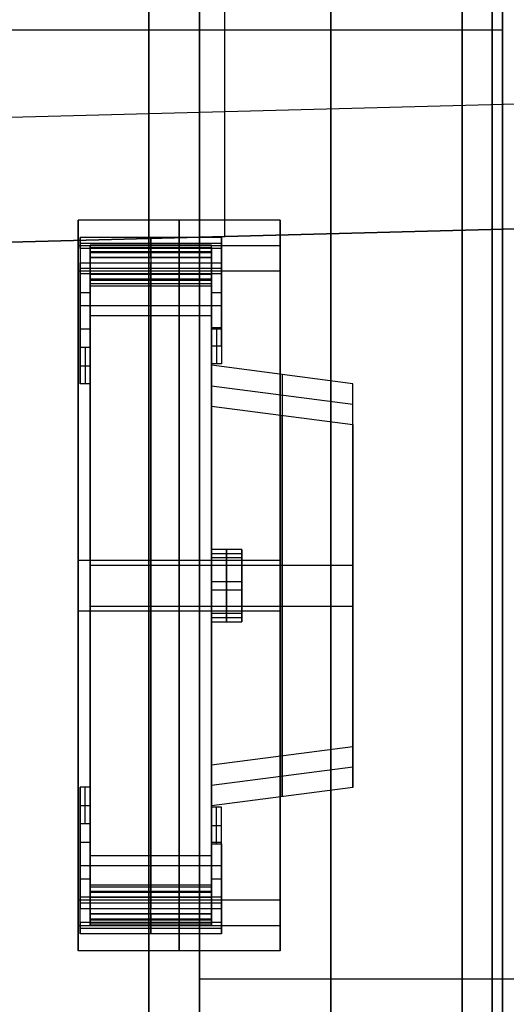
# Model space of a CAD drawing. Extents: x -8 to 8, y 0 to 107.
# Tile 139 of 256: x -4.36 to -3.16, y 22.59 to 25.03. Entities that reach past the tile are written whole.
import ezdxf

# ---------------------------------------------------------------- set-up
doc = ezdxf.new("R2010")
doc.units = 0
doc.layers.add('COUPLER_CASE', color=7, linetype='CONTINUOUS')
doc.layers.add('COUPLER_PCB', color=7, linetype='CONTINUOUS')

msp = doc.modelspace()

# ---------------------------------------------------------------- linework, layer by layer
at = {"layer": 'COUPLER_CASE', "color": 254}
for p, q in [((-3.8533, 24.8003, 145.614), (-3.8533, 26.1496, 145.614)), ((-3.8533, 24.4905, 5.7824), (-3.8533, 25.8328, 5.7824)), ((-5.0389, 24.7693, 143.0821), (1.4297, 24.9387, 143.2515)), ((-5.0389, 24.7693, 145.583), (-0.0703, 24.8994, 145.7131)), ((-5.0389, 24.7693, 144.3976), (-0.0703, 24.8994, 144.3976)), ((1.4297, 24.6288, 8.145), (-5.0389, 24.4594, 8.3143)), ((-0.0703, 24.5895, 5.6834), (-5.0389, 24.4594, 5.8135)), ((-5.0389, 24.4594, 6.9989), (-0.0703, 24.5895, 6.9989))]:
    msp.add_line(p, q, dxfattribs=at)
at = {"layer": 'COUPLER_PCB', "color": 254}
for p, q in [((-3.916, 19.1517, 94.1605), (-3.916, 31.4517, 94.1605)), ((-3.916, 19.1517, 81.1605), (-3.916, 31.4517, 81.1605)), ((-3.916, 19.1517, 68.6605), (-3.916, 31.4517, 68.6605)), ((-3.916, 19.1517, 55.6605), (-3.916, 31.4517, 55.6605)), ((-4.041, 19.0517, 94.2605), (-4.041, 30.9517, 94.2605)), ((-4.041, 30.9517, 81.0605), (-4.041, 19.0517, 81.0605)), ((-4.041, 19.0517, 68.7605), (-4.041, 30.9517, 68.7605)), ((-4.041, 30.9517, 55.5605), (-4.041, 19.0517, 55.5605)), ((-3.166, 19.0517, 94.2605), (-3.166, 30.9517, 94.2605)), ((-3.166, 30.9517, 81.0605), (-3.166, 19.0517, 81.0605)), ((-3.166, 19.0517, 82.6605), (-3.166, 30.9517, 82.6605)), ((-3.166, 19.0517, 92.6605), (-3.166, 30.9517, 92.6605)), ((-3.166, 19.0517, 93.4605), (-3.166, 30.9517, 93.4605)), ((-3.166, 19.0517, 81.8605), (-3.166, 30.9517, 81.8605)), ((-3.166, 19.0517, 68.7605), (-3.166, 30.9517, 68.7605)), ((-3.166, 30.9517, 55.5605), (-3.166, 19.0517, 55.5605)), ((-3.166, 19.0517, 57.1605), (-3.166, 30.9517, 57.1605)), ((-3.166, 19.0517, 67.1605), (-3.166, 30.9517, 67.1605)), ((-3.166, 19.0517, 67.9605), (-3.166, 30.9517, 67.9605)), ((-3.166, 19.0517, 56.3605), (-3.166, 30.9517, 56.3605)), ((-3.916, 19.1517, 94.1105), (-3.916, 26.1517, 94.1105)), ((-3.916, 26.1517, 81.2105), (-3.916, 19.1517, 81.2105)), ((-3.916, 19.1517, 68.6105), (-3.916, 26.1517, 68.6105)), ((-3.916, 26.1517, 55.7105), (-3.916, 19.1517, 55.7105)), ((-3.591, 26.1517, 81.2105), (-3.591, 19.1517, 81.2105)), ((-3.591, 19.1517, 94.1105), (-3.591, 26.1517, 94.1105)), ((-3.591, 26.1517, 55.7105), (-3.591, 19.1517, 55.7105)), ((-3.591, 19.1517, 68.6105), (-3.591, 26.1517, 68.6105)), ((-3.266, 26.1517, 81.2105), (-3.266, 19.5517, 81.2105)), ((-3.266, 26.1517, 82.7105), (-3.266, 19.5517, 82.7105)), ((-3.266, 19.5517, 92.6105), (-3.266, 26.1517, 92.6105)), ((-3.266, 26.1517, 94.1105), (-3.266, 19.5517, 94.1105)), ((-3.266, 19.5517, 81.9605), (-3.266, 26.1517, 81.9605)), ((-3.266, 19.5517, 93.3605), (-3.266, 26.1517, 93.3605)), ((-3.266, 26.1517, 55.7105), (-3.266, 19.5517, 55.7105)), ((-3.266, 26.1517, 57.2105), (-3.266, 19.5517, 57.2105)), ((-3.266, 19.5517, 67.1105), (-3.266, 26.1517, 67.1105)), ((-3.266, 26.1517, 68.6105), (-3.266, 19.5517, 68.6105)), ((-3.266, 19.5517, 56.4605), (-3.266, 26.1517, 56.4605)), ((-3.266, 19.5517, 67.8605), (-3.266, 26.1517, 67.8605)), ((-3.191, 19.1517, 82.7105), (-3.191, 26.1517, 82.7105)), ((-3.191, 26.1517, 92.6105), (-3.191, 19.1517, 92.6105)), ((-3.191, 19.1517, 57.2105), (-3.191, 26.1517, 57.2105)), ((-3.191, 26.1517, 67.1105), (-3.191, 19.1517, 67.1105)), ((-3.166, 25.0017, 94.2605), (-4.916, 25.0017, 94.2605)), ((-3.166, 25.0017, 81.0605), (-4.916, 25.0017, 81.0605)), ((-3.166, 25.0017, 68.7605), (-4.916, 25.0017, 68.7605)), ((-3.166, 25.0017, 55.5605), (-4.916, 25.0017, 55.5605)), ((-3.166, 25.0017, 92.6605), (-3.166, 25.0017, 94.2605)), ((-3.166, 25.0017, 81.0605), (-3.166, 25.0017, 82.6605)), ((-3.166, 25.0017, 67.1605), (-3.166, 25.0017, 68.7605)), ((-3.166, 25.0017, 55.5605), (-3.166, 25.0017, 57.1605)), ((-4.2113, 24.4883, 131.8205), (-4.2113, 24.216, 131.8587)), ((-4.2113, 24.4605, 131.6224), (-4.2113, 24.4883, 131.8205)), ((-3.8613, 24.4883, 131.8205), (-4.2113, 24.4883, 131.8205)), ((-4.0363, 24.4883, 131.8205), (-4.0363, 24.4635, 131.824)), ((-4.0363, 24.4605, 131.6224), (-4.0363, 24.4883, 131.8205)), ((-3.8613, 24.2655, 131.8518), (-3.8613, 24.4883, 131.8205)), ((-3.8613, 24.4883, 131.8205), (-3.8613, 24.4605, 131.6224)), ((-4.2113, 24.4744, 131.7214), (-3.8613, 24.4744, 131.7214)), ((-3.8613, 24.4605, 131.6224), (-4.2113, 24.4605, 131.6224)), ((-4.1863, 24.4688, 131.8611), (-4.1863, 22.8843, 132.0838)), ((-4.1863, 24.4389, 131.6486), (-4.1863, 24.4688, 131.8611)), ((-3.8863, 24.4688, 131.8611), (-4.1863, 24.4688, 131.8611)), ((-4.1863, 24.216, 131.8587), (-4.1863, 24.4635, 131.824)), ((-4.1863, 24.4635, 131.824), (-3.8863, 24.4635, 131.824)), ((-4.1863, 24.4389, 131.6486), (-4.1863, 24.4635, 131.824)), ((-4.0363, 24.4688, 131.8611), (-4.0363, 22.8843, 132.0838)), ((-4.0363, 24.4389, 131.6486), (-4.0363, 24.4688, 131.8611)), ((-4.0363, 24.4635, 131.824), (-4.0363, 24.4389, 131.6486)), ((-3.8863, 22.8843, 132.0838), (-3.8863, 24.4688, 131.8611)), ((-3.8863, 24.4389, 131.6486), (-3.8863, 24.4688, 131.8611)), ((-3.8863, 24.4635, 131.824), (-3.8863, 24.2655, 131.8518)), ((-3.8863, 24.4635, 131.824), (-3.8863, 24.4389, 131.6486)), ((-4.1863, 24.4538, 131.7548), (-3.8863, 24.4538, 131.7548)), ((-4.1863, 24.4512, 131.7363), (-3.8863, 24.4512, 131.7363)), ((-4.1863, 24.4389, 131.6486), (-3.8863, 24.4389, 131.6486)), ((-3.8863, 24.4389, 131.6486), (-4.1863, 24.4389, 131.6486)), ((-4.2113, 24.3978, 131.1768), (-4.2113, 24.4257, 131.3749)), ((-4.2113, 24.4257, 131.3749), (-3.8613, 24.4257, 131.3749)), ((-4.2113, 24.4118, 131.2758), (-3.8613, 24.4118, 131.2758)), ((-4.0363, 24.3978, 131.1768), (-4.0363, 24.4257, 131.3749)), ((-3.8613, 24.4257, 131.3749), (-3.8613, 24.3978, 131.1768)), ((-4.2113, 24.1255, 131.2151), (-4.2113, 24.3978, 131.1768)), ((-3.8613, 24.3978, 131.1768), (-4.2113, 24.3978, 131.1768)), ((-4.1863, 24.3731, 131.1803), (-4.1863, 24.3977, 131.3557)), ((-3.8863, 24.3977, 131.3557), (-4.1863, 24.3977, 131.3557)), ((-4.1863, 24.3679, 131.1431), (-4.1863, 24.3977, 131.3557)), ((-4.1863, 24.3977, 131.3557), (-3.8863, 24.3977, 131.3557)), ((-4.1863, 24.3854, 131.268), (-3.8863, 24.3854, 131.268)), ((-4.1863, 24.3828, 131.2494), (-3.8863, 24.3828, 131.2494)), ((-4.0363, 24.3731, 131.1803), (-4.0363, 24.3978, 131.1768)), ((-4.0363, 24.3977, 131.3557), (-4.0363, 24.3731, 131.1803)), ((-4.0363, 24.3679, 131.1431), (-4.0363, 24.3977, 131.3557)), ((-3.8863, 24.3731, 131.1803), (-3.8863, 24.3977, 131.3557)), ((-3.8863, 24.3977, 131.3557), (-3.8863, 24.3679, 131.1431)), ((-3.8613, 24.3978, 131.1768), (-3.8613, 24.175, 131.2081)), ((-3.8863, 24.3731, 131.1803), (-4.1863, 24.3731, 131.1803)), ((-4.1863, 24.3731, 131.1803), (-4.1863, 24.1255, 131.2151)), ((-4.1863, 22.7834, 131.3658), (-4.1863, 24.3679, 131.1431)), ((-3.8863, 24.3679, 131.1431), (-4.1863, 24.3679, 131.1431)), ((-4.0363, 22.7834, 131.3658), (-4.0363, 24.3679, 131.1431)), ((-3.8863, 24.175, 131.2081), (-3.8863, 24.3731, 131.1803)), ((-3.8863, 24.3679, 131.1431), (-3.8863, 22.7834, 131.3658)), ((-3.8863, 24.3308, 131.5981), (-3.8863, 24.3645, 131.8379)), ((-3.8613, 24.3769, 131.8361), (-3.8613, 24.3392, 131.5683)), ((-4.2113, 24.3521, 131.8396), (-4.2113, 24.2617, 131.1959)), ((-4.2113, 24.3521, 131.8396), (-4.1863, 24.3521, 131.8396)), ((-4.1863, 24.3398, 131.8414), (-4.1863, 24.2945, 131.5195)), ((-3.8863, 24.3521, 131.8396), (-3.8613, 24.3521, 131.8396)), ((-4.2113, 24.1707, 131.5369), (-4.2113, 24.3193, 131.516)), ((-3.8613, 24.3193, 131.516), (-4.2113, 24.3193, 131.516)), ((-3.8863, 24.2741, 131.1942), (-3.8863, 24.3077, 131.4339)), ((-3.8613, 24.3241, 131.4603), (-3.8613, 24.2864, 131.1925)), ((-3.8613, 24.2203, 131.53), (-3.8613, 24.3193, 131.516)), ((-4.1863, 24.2945, 131.5195), (-4.1863, 24.2493, 131.1977)), ((-4.1863, 24.1707, 131.5369), (-4.1863, 24.2945, 131.5195)), ((-3.8863, 24.2945, 131.5195), (-4.1863, 24.2945, 131.5195)), ((-4.1863, 22.9577, 131.7074), (-4.1863, 24.2945, 131.5195)), ((-3.8863, 24.2945, 131.5195), (-4.1863, 24.2945, 131.5195)), ((-3.8863, 24.2203, 131.53), (-3.8863, 24.2945, 131.5195)), ((-3.8863, 22.9577, 131.7074), (-3.8863, 24.2945, 131.5195)), ((-4.2113, 24.2617, 131.1959), (-4.1863, 24.2617, 131.1959)), ((-3.8863, 24.2655, 131.8518), (-3.8613, 24.2655, 131.8518)), ((-3.8863, 24.175, 131.2081), (-3.8863, 24.2655, 131.8518)), ((-3.8863, 24.2617, 131.1959), (-3.8613, 24.2617, 131.1959)), ((-3.8738, 24.2655, 131.8518), (-3.8738, 24.175, 131.2081)), ((-3.8613, 24.2655, 131.8518), (-3.8613, 24.175, 131.2081)), ((-4.2113, 24.216, 131.8587), (-4.2113, 24.1255, 131.2151)), ((-4.1863, 24.216, 131.8587), (-4.2113, 24.216, 131.8587)), ((-4.1988, 24.216, 131.8587), (-4.1988, 24.1255, 131.2151)), ((-4.1863, 24.1255, 131.2151), (-4.1863, 24.216, 131.8587)), ((-3.8863, 24.2203, 131.53), (-3.8613, 24.2203, 131.53)), ((-4.2113, 24.1707, 131.5369), (-4.1863, 24.1707, 131.5369)), ((-3.8613, 24.175, 131.2081), (-3.8863, 24.175, 131.2081)), ((-3.8863, 24.1717, 131.9028), (-3.8863, 23.1814, 132.042)), ((-3.8863, 24.0708, 131.1849), (-3.8863, 24.1717, 131.9028)), ((-3.5363, 24.1259, 131.9093), (-3.8863, 24.1717, 131.9028)), ((-3.7113, 24.1488, 131.9061), (-3.7113, 23.2043, 132.0388)), ((-3.7113, 24.1488, 131.9061), (-3.7113, 24.0479, 131.1881)), ((-4.1863, 24.1255, 131.2151), (-4.2113, 24.1255, 131.2151)), ((-3.8863, 23.131, 131.683), (-3.8863, 24.1212, 131.5439)), ((-3.8863, 24.1212, 131.5439), (-3.5363, 24.0755, 131.5503)), ((-3.5363, 23.2272, 132.0356), (-3.5363, 24.1259, 131.9093)), ((-3.5363, 24.025, 131.1913), (-3.5363, 24.1259, 131.9093)), ((-3.8863, 23.0805, 131.3241), (-3.8863, 24.0708, 131.1849)), ((-3.8863, 24.0708, 131.1849), (-3.5363, 24.025, 131.1913)), ((-3.5363, 23.1767, 131.6766), (-3.5363, 24.0755, 131.5503)), ((-3.7113, 23.1034, 131.3209), (-3.7113, 24.0479, 131.1881)), ((-3.5363, 24.025, 131.1913), (-3.5363, 23.1263, 131.3176)), ((-3.8863, 23.7157, 131.676), (-3.8863, 23.5572, 131.6983)), ((-3.8113, 23.7157, 131.676), (-3.8863, 23.7157, 131.676)), ((-3.8863, 23.695, 131.5286), (-3.8863, 23.7157, 131.676)), ((-3.8863, 23.7053, 131.6023), (-3.8113, 23.7053, 131.6023)), ((-3.8863, 23.5468, 131.6246), (-3.8863, 23.7053, 131.6023)), ((-3.8488, 23.7157, 131.676), (-3.8488, 23.5572, 131.6983)), ((-3.8488, 23.695, 131.5286), (-3.8488, 23.7157, 131.676)), ((-3.8113, 23.7157, 131.676), (-3.8113, 23.5572, 131.6983)), ((-3.8113, 23.695, 131.5286), (-3.8113, 23.7157, 131.676)), ((-3.8113, 23.5468, 131.6246), (-3.8113, 23.7053, 131.6023)), ((-4.1863, 23.6765, 131.9724), (-4.1863, 23.5756, 131.2545)), ((-4.1863, 23.6765, 131.9724), (-3.8863, 23.6765, 131.9724)), ((-3.8113, 23.695, 131.5286), (-3.8863, 23.695, 131.5286)), ((-3.8863, 23.5365, 131.5509), (-3.8863, 23.695, 131.5286)), ((-3.8863, 23.6765, 131.9724), (-3.8863, 23.5756, 131.2545)), ((-3.8863, 23.6765, 131.9724), (-3.5363, 23.6765, 131.9724)), ((-3.8863, 23.6765, 131.9724), (-3.8863, 23.5756, 131.2545)), ((-3.8488, 23.5365, 131.5509), (-3.8488, 23.695, 131.5286)), ((-3.8113, 23.5365, 131.5509), (-3.8113, 23.695, 131.5286)), ((-3.5363, 23.6765, 131.9724), (-3.5363, 23.5756, 131.2545)), ((-3.8863, 23.6365, 131.6872), (-3.8113, 23.6365, 131.6872)), ((-3.8863, 23.6365, 131.6872), (-3.8863, 23.6157, 131.5397)), ((-3.8113, 23.6365, 131.6872), (-3.8113, 23.6157, 131.5397)), ((-3.8863, 23.6157, 131.5397), (-3.8113, 23.6157, 131.5397)), ((-4.1863, 23.5756, 131.2545), (-3.8863, 23.5756, 131.2545)), ((-3.8863, 23.5756, 131.2545), (-3.5363, 23.5756, 131.2545)), ((-3.8863, 23.5572, 131.6983), (-3.8863, 23.5365, 131.5509)), ((-3.8113, 23.5572, 131.6983), (-3.8863, 23.5572, 131.6983)), ((-3.8488, 23.5572, 131.6983), (-3.8488, 23.5365, 131.5509)), ((-3.8113, 23.5572, 131.6983), (-3.8113, 23.5365, 131.5509)), ((-3.8863, 23.5468, 131.6246), (-3.8113, 23.5468, 131.6246)), ((-3.8863, 23.5365, 131.5509), (-3.8113, 23.5365, 131.5509)), ((-3.5363, 23.2272, 132.0356), (-3.8863, 23.1814, 132.042)), ((-3.5363, 23.1263, 131.3176), (-3.5363, 23.2272, 132.0356)), ((-3.7113, 23.2043, 132.0388), (-3.7113, 23.1034, 131.3209)), ((-3.8863, 23.1814, 132.042), (-3.8863, 23.0805, 131.3241)), ((-3.5363, 23.1767, 131.6766), (-3.8863, 23.131, 131.683)), ((-4.2113, 23.1267, 132.0118), (-4.2113, 22.8544, 132.0501)), ((-4.2113, 23.0362, 131.3682), (-4.2113, 23.1267, 132.0118)), ((-4.1863, 23.1267, 132.0118), (-4.2113, 23.1267, 132.0118)), ((-4.1988, 23.0362, 131.3682), (-4.1988, 23.1267, 132.0118)), ((-4.1863, 22.8791, 132.0466), (-4.1863, 23.1267, 132.0118)), ((-4.1863, 23.1267, 132.0118), (-4.1863, 23.0362, 131.3682)), ((-3.5363, 23.1263, 131.3176), (-3.8863, 23.0805, 131.3241)), ((-4.2113, 22.9329, 131.7109), (-4.2113, 23.0814, 131.69)), ((-4.2113, 23.0814, 131.69), (-4.1863, 23.0814, 131.69)), ((-4.1863, 22.9577, 131.7074), (-4.1863, 23.0814, 131.69)), ((-3.8613, 23.0772, 132.0188), (-3.8863, 23.0772, 132.0188)), ((-3.8863, 23.0772, 132.0188), (-3.8863, 22.8791, 132.0466)), ((-3.8863, 23.0772, 132.0188), (-3.8863, 22.9867, 131.3751)), ((-3.8738, 22.9867, 131.3751), (-3.8738, 23.0772, 132.0188)), ((-3.8613, 22.8544, 132.0501), (-3.8613, 23.0772, 132.0188)), ((-3.8613, 22.9867, 131.3751), (-3.8613, 23.0772, 132.0188)), ((-4.2113, 22.7639, 131.4064), (-4.2113, 23.0362, 131.3682)), ((-4.1863, 23.0362, 131.3682), (-4.2113, 23.0362, 131.3682)), ((-4.1863, 23.0362, 131.3682), (-4.1863, 22.7887, 131.403)), ((-3.8863, 22.9577, 131.7074), (-3.8863, 23.0319, 131.697)), ((-3.8863, 23.0319, 131.697), (-3.8613, 23.0319, 131.697)), ((-3.8613, 22.9329, 131.7109), (-3.8613, 23.0319, 131.697)), ((-4.1863, 23.0029, 132.0292), (-4.1863, 22.9124, 131.3856)), ((-4.2113, 22.9905, 132.031), (-4.2113, 22.9001, 131.3873)), ((-4.2113, 22.9905, 132.031), (-4.1863, 22.9905, 132.031)), ((-3.8863, 22.9905, 132.031), (-3.8613, 22.9905, 132.031)), ((-3.8863, 22.7887, 131.403), (-3.8863, 22.9867, 131.3751)), ((-3.8863, 22.9867, 131.3751), (-3.8613, 22.9867, 131.3751)), ((-3.8863, 22.9444, 131.793), (-3.8863, 22.9781, 132.0327)), ((-3.8613, 22.9867, 131.3751), (-3.8613, 22.7639, 131.4064)), ((-4.1863, 22.9577, 131.7074), (-3.8863, 22.9577, 131.7074)), ((-4.1863, 22.9577, 131.7074), (-3.8863, 22.9577, 131.7074)), ((-3.8613, 22.9658, 132.0345), (-3.8613, 22.9281, 131.7666)), ((-4.2113, 22.9329, 131.7109), (-3.8613, 22.9329, 131.7109)), ((-3.8863, 22.8877, 131.389), (-3.8863, 22.9214, 131.6288)), ((-4.2113, 22.9001, 131.3873), (-4.1863, 22.9001, 131.3873)), ((-3.8863, 22.9001, 131.3873), (-3.8613, 22.9001, 131.3873)), ((-3.8613, 22.9129, 131.6587), (-3.8613, 22.8753, 131.3908)), ((-4.1863, 22.8843, 132.0838), (-4.1863, 22.8545, 131.8713)), ((-3.8863, 22.8843, 132.0838), (-4.1863, 22.8843, 132.0838)), ((-3.8863, 22.8791, 132.0466), (-4.1863, 22.8791, 132.0466)), ((-4.1863, 22.8791, 132.0466), (-4.1863, 22.8545, 131.8713)), ((-4.1863, 22.8694, 131.9775), (-3.8863, 22.8694, 131.9775)), ((-4.0363, 22.8843, 132.0838), (-4.0363, 22.8545, 131.8713)), ((-4.0363, 22.8791, 132.0466), (-4.0363, 22.8544, 132.0501)), ((-4.0363, 22.8545, 131.8713), (-4.0363, 22.8791, 132.0466)), ((-3.8863, 22.8545, 131.8713), (-3.8863, 22.8843, 132.0838)), ((-3.8863, 22.8791, 132.0466), (-3.8863, 22.8545, 131.8713)), ((-4.2113, 22.8544, 132.0501), (-4.2113, 22.8265, 131.8521)), ((-3.8613, 22.8544, 132.0501), (-4.2113, 22.8544, 132.0501)), ((-4.1863, 22.8668, 131.9589), (-3.8863, 22.8668, 131.9589)), ((-3.8863, 22.8545, 131.8713), (-4.1863, 22.8545, 131.8713)), ((-4.1863, 22.8545, 131.8713), (-3.8863, 22.8545, 131.8713)), ((-4.0363, 22.8544, 132.0501), (-4.0363, 22.8265, 131.8521)), ((-3.8613, 22.8265, 131.8521), (-3.8613, 22.8544, 132.0501)), ((-3.266, 22.8517, 81.2105), (-3.266, 22.8517, 82.7105)), ((-3.266, 22.8517, 92.6105), (-3.266, 22.8517, 94.1105)), ((-3.266, 22.8517, 55.7105), (-3.266, 22.8517, 57.2105)), ((-3.266, 22.8517, 67.1105), (-3.266, 22.8517, 68.6105)), ((-4.2113, 22.8404, 131.9511), (-3.8613, 22.8404, 131.9511)), ((-4.2113, 22.8265, 131.8521), (-3.8613, 22.8265, 131.8521)), ((-4.1863, 22.8133, 131.5783), (-4.1863, 22.7887, 131.403)), ((-4.1863, 22.8133, 131.5783), (-3.8863, 22.8133, 131.5783)), ((-4.1863, 22.8133, 131.5783), (-4.1863, 22.7834, 131.3658)), ((-3.8863, 22.8133, 131.5783), (-4.1863, 22.8133, 131.5783)), ((-4.1863, 22.801, 131.4906), (-3.8863, 22.801, 131.4906)), ((-4.1863, 22.7984, 131.4721), (-3.8863, 22.7984, 131.4721)), ((-4.0363, 22.7887, 131.403), (-4.0363, 22.8133, 131.5783)), ((-4.0363, 22.8133, 131.5783), (-4.0363, 22.7834, 131.3658)), ((-3.8863, 22.7887, 131.403), (-3.8863, 22.8133, 131.5783)), ((-3.8863, 22.7834, 131.3658), (-3.8863, 22.8133, 131.5783)), ((-4.2113, 22.7917, 131.6045), (-4.2113, 22.7639, 131.4064)), ((-3.8613, 22.7917, 131.6045), (-4.2113, 22.7917, 131.6045)), ((-4.2113, 22.7778, 131.5055), (-3.8613, 22.7778, 131.5055)), ((-4.1863, 22.7887, 131.403), (-3.8863, 22.7887, 131.403)), ((-3.8863, 22.7834, 131.3658), (-4.1863, 22.7834, 131.3658)), ((-4.0363, 22.7917, 131.6045), (-4.0363, 22.7639, 131.4064)), ((-4.0363, 22.7639, 131.4064), (-4.0363, 22.7887, 131.403)), ((-3.8613, 22.7639, 131.4064), (-3.8613, 22.7917, 131.6045)), ((-3.8613, 22.7639, 131.4064), (-4.2113, 22.7639, 131.4064)), ((-3.266, 22.6517, 81.2105), (-3.916, 22.6517, 81.2105)), ((-3.266, 22.6517, 94.1105), (-3.916, 22.6517, 94.1105)), ((-3.266, 22.6517, 55.7105), (-3.916, 22.6517, 55.7105)), ((-3.266, 22.6517, 68.6105), (-3.916, 22.6517, 68.6105)), ((-2.916, 22.6517, 82.7105), (-3.266, 22.6517, 82.7105)), ((-2.916, 22.6517, 92.6105), (-3.266, 22.6517, 92.6105)), ((-2.916, 22.6517, 57.2105), (-3.266, 22.6517, 57.2105)), ((-2.916, 22.6517, 67.1105), (-3.266, 22.6517, 67.1105))]:
    msp.add_line(p, q, dxfattribs=at)
at = {"layer": 'COUPLER_PCB', "color": 8}
for p, q in [((-3.716, 24.5308, 131.9433), (-4.216, 24.5308, 131.9433)), ((-4.216, 24.5308, 131.9433), (-4.216, 22.8473, 132.1799)), ((-4.216, 24.4055, 131.052), (-4.216, 24.5308, 131.9433)), ((-3.966, 24.5308, 131.9433), (-3.966, 22.8473, 132.1799)), ((-3.966, 24.4055, 131.052), (-3.966, 24.5308, 131.9433)), ((-3.716, 22.8473, 132.1799), (-3.716, 24.5308, 131.9433)), ((-3.716, 24.5308, 131.9433), (-3.716, 24.4055, 131.052)), ((-4.216, 22.7681, 131.616), (-4.216, 24.4848, 131.616)), ((-3.716, 22.7681, 131.616), (-3.716, 24.4848, 131.616)), ((-4.216, 24.4682, 131.4977), (-3.716, 24.4682, 131.4977)), ((-4.216, 22.7221, 131.2886), (-4.216, 24.4055, 131.052)), ((-4.216, 24.4055, 131.052), (-3.716, 24.4055, 131.052)), ((-3.966, 22.7221, 131.2886), (-3.966, 24.4055, 131.052)), ((-3.716, 24.4055, 131.052), (-3.716, 22.7221, 131.2886)), ((-4.216, 23.6891, 132.0616), (-3.716, 23.6891, 132.0616)), ((-4.216, 23.6264, 131.1615), (-4.216, 23.6264, 132.0704)), ((-3.716, 23.6264, 131.1615), (-3.716, 23.6264, 132.0704)), ((-4.216, 23.5638, 131.1703), (-3.716, 23.5638, 131.1703)), ((-3.716, 22.8473, 132.1799), (-4.216, 22.8473, 132.1799)), ((-4.216, 22.8473, 132.1799), (-4.216, 22.7221, 131.2886)), ((-3.966, 22.8473, 132.1799), (-3.966, 22.7221, 131.2886)), ((-3.716, 22.7221, 131.2886), (-3.716, 22.8473, 132.1799)), ((-4.216, 22.7847, 131.7343), (-3.716, 22.7847, 131.7343)), ((-3.716, 22.7221, 131.2886), (-4.216, 22.7221, 131.2886))]:
    msp.add_line(p, q, dxfattribs=at)
at = {"layer": 'COUPLER_PCB', "color": 254, "extrusion": (1, 9.76545e-15, 6.70298e-14)}
msp.add_arc((24.4431, 131.4986, -4.2113), 0.125, 82, 262, dxfattribs=at)
at = {"layer": 'COUPLER_PCB', "color": 254, "extrusion": (1, 2.13163e-14, 1.42109e-13)}
for centre, radius, start, end in [((24.4431, 131.4986, -4.0363), 0.125, 82, 262), ((24.4431, 131.4986, -4.0363), 0.15, 91.5941, 252.4059), ((22.8091, 131.7283, -4.0363), 0.15, 271.5941, 72.4059)]:
    msp.add_arc(centre, radius, start, end, dxfattribs=at)
at = {"layer": 'COUPLER_PCB', "color": 254, "extrusion": (1, 3.48582e-15, 2.69349e-14)}
msp.add_arc((24.4431, 131.4986, -3.8613), 0.125, 82, 262, dxfattribs=at)
at = {"layer": 'COUPLER_PCB', "color": 254, "extrusion": (1, 2.38027e-14, 1.5503e-14)}
msp.add_arc((24.4431, 131.4986, -4.1863), 0.15, 91.5941, 252.4059, dxfattribs=at)
at = {"layer": 'COUPLER_PCB', "color": 254, "extrusion": (1, 2.42149e-16, 1.65363e-16)}
msp.add_arc((24.4431, 131.4986, -4.1863), 0.15, 91.5941, 252.4059, dxfattribs=at)
at = {"layer": 'COUPLER_PCB', "color": 254, "extrusion": (1, 0, 0)}
for centre, start, end in [((24.4431, 131.4986, -4.0363), 91.5941, 252.4059), ((22.8091, 131.7283, -4.0363), 271.5941, 72.4059)]:
    msp.add_arc(centre, 0.15, start, end, dxfattribs=at)
at = {"layer": 'COUPLER_PCB', "color": 254, "extrusion": (1, 4.83272e-16, 6.81764e-14)}
msp.add_arc((24.4431, 131.4986, -3.8863), 0.15, 91.5941, 252.4059, dxfattribs=at)
at = {"layer": 'COUPLER_PCB', "color": 254, "extrusion": (1, 1.59546e-16, -3.42267e-16)}
msp.add_arc((24.4431, 131.4986, -3.8863), 0.15, 91.5941, 252.4059, dxfattribs=at)
at = {"layer": 'COUPLER_PCB', "color": 254, "extrusion": (1, 3.13564e-14, 8.10489e-14)}
msp.add_arc((22.8091, 131.7283, -4.1863), 0.15, 271.5941, 72.4059, dxfattribs=at)
at = {"layer": 'COUPLER_PCB', "color": 254, "extrusion": (1, 1.41376e-16, 5.17306e-17)}
msp.add_arc((22.8091, 131.7283, -4.1863), 0.15, 271.5941, 72.4059, dxfattribs=at)
at = {"layer": 'COUPLER_PCB', "color": 254, "extrusion": (1, 4.45167e-16, 6.74349e-14)}
msp.add_arc((22.8091, 131.7283, -3.8863), 0.15, 271.5941, 72.4059, dxfattribs=at)
at = {"layer": 'COUPLER_PCB', "color": 254, "extrusion": (1, 9.6582e-17, 6.59349e-17)}
msp.add_arc((22.8091, 131.7283, -3.8863), 0.15, 271.5941, 72.4059, dxfattribs=at)
at = {"layer": 'COUPLER_PCB', "color": 254, "extrusion": (1, 9.59957e-15, 6.70461e-14)}
msp.add_arc((22.8091, 131.7283, -4.2113), 0.125, 262, 82, dxfattribs=at)
at = {"layer": 'COUPLER_PCB', "color": 254, "extrusion": (1, 2.13163e-14, 1.7053e-13)}
msp.add_arc((22.8091, 131.7283, -4.0363), 0.125, 262, 82, dxfattribs=at)
at = {"layer": 'COUPLER_PCB', "color": 254, "extrusion": (1, 9.54988e-15, 6.68919e-14)}
msp.add_arc((22.8091, 131.7283, -3.8613), 0.125, 262, 82, dxfattribs=at)

doc.saveas('drawing.dxf')
